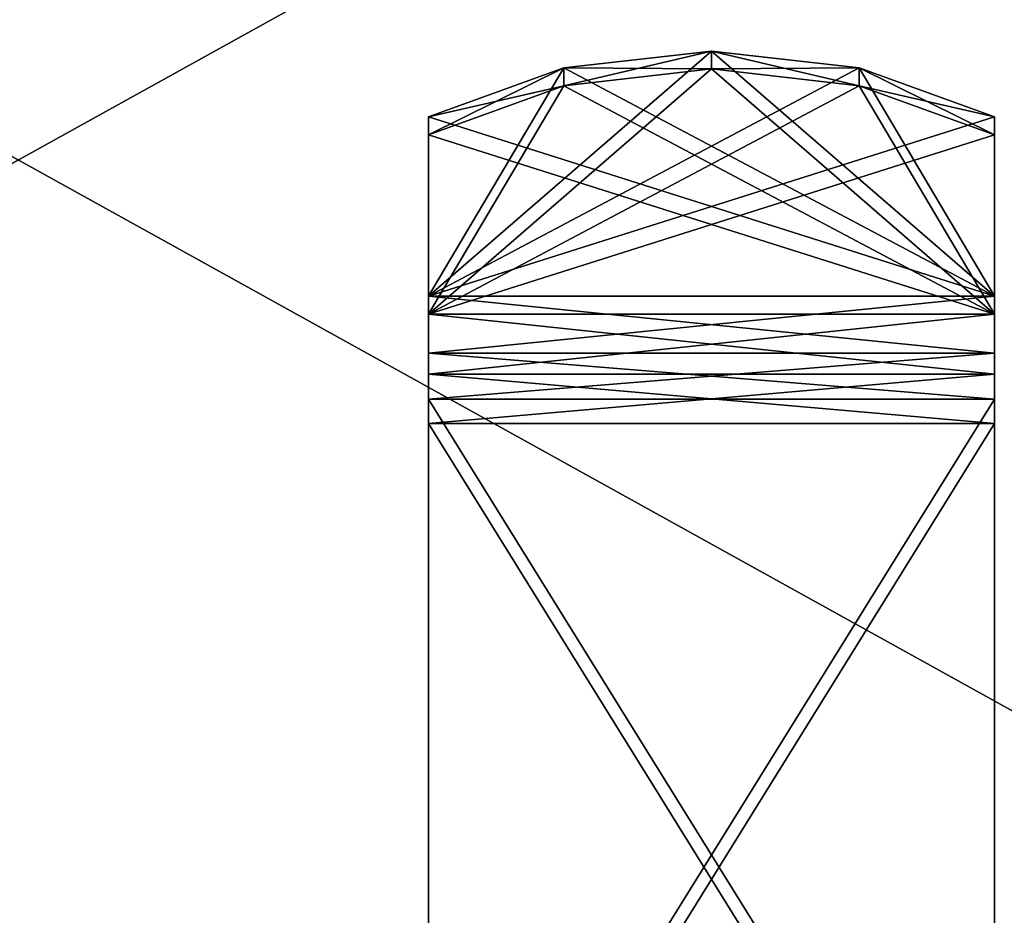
# Model space of a CAD drawing. Header units: millimetres. Extents: x -52 to 52, y -38 to 18.
# Tile 27 of 41: x 0 to 17, y -22 to -6. Entities that reach past the tile are written whole.
import ezdxf

# ---------------------------------------------------------------- set-up
doc = ezdxf.new("R2010")
doc.units = ezdxf.units.MM
doc.header["$LTSCALE"] = 65.185185
for name, color, linetype in [('176', 7, 'CONTINUOUS'), ('177', 7, 'CONTINUOUS'), ('178', 7, 'CONTINUOUS'), ('179', 7, 'CONTINUOUS'), ('180', 7, 'CONTINUOUS'), ('181', 7, 'CONTINUOUS'), ('182', 7, 'CONTINUOUS'), ('183', 7, 'CONTINUOUS'), ('184', 7, 'CONTINUOUS'), ('185', 7, 'CONTINUOUS'), ('191', 7, 'CONTINUOUS'), ('192', 7, 'CONTINUOUS'), ('193', 7, 'CONTINUOUS'), ('194', 7, 'CONTINUOUS'), ('195', 7, 'CONTINUOUS'), ('196', 7, 'CONTINUOUS'), ('2', 7, 'CONTINUOUS'), ('6', 7, 'CONTINUOUS')]:
    doc.layers.add(name, color=color, linetype=linetype)

msp = doc.modelspace()

# ---------------------------------------------------------------- linework, layer by layer
at = {"layer": '176', "color": 2, "linetype": 'Continuous'}
for points in [[(7.25, -7.891, 59.992), (7.25, -11.061, 57.426), (7.25, -11.375, 57.814), (7.25, -7.891, 59.992)], [(7.25, -8.206, 60.381), (7.25, -7.891, 59.992), (7.25, -11.375, 57.814), (7.25, -8.206, 60.381)], [(7.25, -11.061, -57.426), (7.25, -7.891, -59.992), (7.25, -11.375, -57.814), (7.25, -11.061, -57.426)], [(7.25, -7.891, -59.992), (7.25, -8.206, -60.381), (7.25, -11.375, -57.814), (7.25, -7.891, -59.992)], [(7.25, -11.061, 57.426), (7.25, -12.064, 56.457), (7.25, -12.441, 56.785), (7.25, -11.061, 57.426)], [(7.25, -11.375, 57.814), (7.25, -11.061, 57.426), (7.25, -12.441, 56.785), (7.25, -11.375, 57.814)], [(7.25, -12.064, -56.457), (7.25, -11.061, -57.426), (7.25, -12.441, -56.785), (7.25, -12.064, -56.457)], [(7.25, -12.441, -56.785), (7.25, -11.061, -57.426), (7.25, -11.375, -57.814), (7.25, -12.441, -56.785)], [(7.25, -12.064, 56.457), (7.25, -12.883, 55.329), (7.25, -13.312, 55.586), (7.25, -12.064, 56.457)], [(7.25, -12.441, 56.785), (7.25, -12.064, 56.457), (7.25, -13.312, 55.586), (7.25, -12.441, 56.785)], [(7.25, -12.883, -55.329), (7.25, -12.064, -56.457), (7.25, -13.312, -55.586), (7.25, -12.883, -55.329)], [(7.25, -13.312, -55.586), (7.25, -12.064, -56.457), (7.25, -12.441, -56.785), (7.25, -13.312, -55.586)], [(7.25, -12.883, 55.329), (7.25, -29, 28.506), (7.25, -29.429, 28.763), (7.25, -12.883, 55.329)], [(7.25, -13.312, 55.586), (7.25, -12.883, 55.329), (7.25, -29.429, 28.763), (7.25, -13.312, 55.586)], [(7.25, -29, -28.506), (7.25, -12.883, -55.329), (7.25, -29.429, -28.763), (7.25, -29, -28.506)], [(7.25, -29.429, -28.763), (7.25, -12.883, -55.329), (7.25, -13.312, -55.586), (7.25, -29.429, -28.763)]]:
    msp.add_3dface(points, dxfattribs=at)
at = {"layer": '177', "color": 2, "linetype": 'Continuous'}
for points in [[(17.25, -11.061, -57.426), (17.25, -11.375, -57.814), (17.25, -7.891, -59.992), (17.25, -11.061, -57.426)], [(17.25, -11.375, -57.814), (17.25, -8.206, -60.381), (17.25, -7.891, -59.992), (17.25, -11.375, -57.814)], [(17.25, -7.891, 59.992), (17.25, -11.375, 57.814), (17.25, -11.061, 57.426), (17.25, -7.891, 59.992)], [(17.25, -8.206, 60.381), (17.25, -11.375, 57.814), (17.25, -7.891, 59.992), (17.25, -8.206, 60.381)], [(17.25, -12.441, -56.785), (17.25, -11.375, -57.814), (17.25, -11.061, -57.426), (17.25, -12.441, -56.785)], [(17.25, -12.064, -56.457), (17.25, -12.441, -56.785), (17.25, -11.061, -57.426), (17.25, -12.064, -56.457)], [(17.25, -11.061, 57.426), (17.25, -12.441, 56.785), (17.25, -12.064, 56.457), (17.25, -11.061, 57.426)], [(17.25, -11.375, 57.814), (17.25, -12.441, 56.785), (17.25, -11.061, 57.426), (17.25, -11.375, 57.814)], [(17.25, -13.312, -55.586), (17.25, -12.441, -56.785), (17.25, -12.064, -56.457), (17.25, -13.312, -55.586)], [(17.25, -12.883, -55.329), (17.25, -13.312, -55.586), (17.25, -12.064, -56.457), (17.25, -12.883, -55.329)], [(17.25, -12.441, 56.785), (17.25, -13.312, 55.586), (17.25, -12.064, 56.457), (17.25, -12.441, 56.785)], [(17.25, -12.064, 56.457), (17.25, -13.312, 55.586), (17.25, -12.883, 55.329), (17.25, -12.064, 56.457)], [(17.25, -13.312, 55.586), (17.25, -29.429, 28.763), (17.25, -12.883, 55.329), (17.25, -13.312, 55.586)], [(17.25, -12.883, 55.329), (17.25, -29.429, 28.763), (17.25, -29, 28.506), (17.25, -12.883, 55.329)], [(17.25, -29, -28.506), (17.25, -29.429, -28.763), (17.25, -12.883, -55.329), (17.25, -29, -28.506)], [(17.25, -29.429, -28.763), (17.25, -13.312, -55.586), (17.25, -12.883, -55.329), (17.25, -29.429, -28.763)]]:
    msp.add_3dface(points, dxfattribs=at)
at = {"layer": '178', "color": 2, "linetype": 'Continuous'}
for points in [[(7.25, -29.429, -28.763), (7.25, -13.312, -55.586), (17.25, -29.429, -28.763), (7.25, -29.429, -28.763)], [(7.25, -13.312, -55.586), (17.25, -13.312, -55.586), (17.25, -29.429, -28.763), (7.25, -13.312, -55.586)]]:
    msp.add_3dface(points, dxfattribs=at)
at = {"layer": '179', "color": 2, "linetype": 'Continuous'}
for points in [[(12.25, -7.04, -61.325), (7.25, -11.375, -57.814), (9.64, -7.338, -61.084), (12.25, -7.04, -61.325)], [(14.86, -7.338, -61.084), (7.25, -11.375, -57.814), (12.25, -7.04, -61.325), (14.86, -7.338, -61.084)], [(7.25, -11.375, -57.814), (7.25, -8.206, -60.381), (9.64, -7.338, -61.084), (7.25, -11.375, -57.814)], [(17.25, -8.206, -60.381), (7.25, -11.375, -57.814), (14.86, -7.338, -61.084), (17.25, -8.206, -60.381)], [(7.25, -11.375, -57.814), (17.25, -8.206, -60.381), (17.25, -11.375, -57.814), (7.25, -11.375, -57.814)]]:
    msp.add_3dface(points, dxfattribs=at)
at = {"layer": '180', "color": 2, "linetype": 'Continuous'}
for points in [[(9.64, -7.023, -60.695), (17.25, -11.061, -57.426), (12.25, -6.725, -60.936), (9.64, -7.023, -60.695)], [(12.25, -6.725, -60.936), (17.25, -11.061, -57.426), (14.86, -7.023, -60.695), (12.25, -6.725, -60.936)], [(7.25, -7.891, -59.992), (17.25, -11.061, -57.426), (9.64, -7.023, -60.695), (7.25, -7.891, -59.992)], [(17.25, -11.061, -57.426), (17.25, -7.891, -59.992), (14.86, -7.023, -60.695), (17.25, -11.061, -57.426)], [(7.25, -7.891, -59.992), (7.25, -11.061, -57.426), (17.25, -11.061, -57.426), (7.25, -7.891, -59.992)]]:
    msp.add_3dface(points, dxfattribs=at)
at = {"layer": '181', "color": 2, "linetype": 'Continuous'}
for points in [[(7.25, -12.883, -55.329), (7.25, -29, -28.506), (17.25, -12.883, -55.329), (7.25, -12.883, -55.329)], [(7.25, -29, -28.506), (17.25, -29, -28.506), (17.25, -12.883, -55.329), (7.25, -29, -28.506)]]:
    msp.add_3dface(points, dxfattribs=at)
at = {"layer": '182', "color": 2, "linetype": 'Continuous'}
for points in [[(7.25, -12.883, 55.329), (17.25, -12.883, 55.329), (17.25, -29, 28.506), (7.25, -12.883, 55.329)], [(7.25, -29, 28.506), (7.25, -12.883, 55.329), (17.25, -29, 28.506), (7.25, -29, 28.506)]]:
    msp.add_3dface(points, dxfattribs=at)
at = {"layer": '183', "color": 2, "linetype": 'Continuous'}
for points in [[(14.86, -7.023, 60.695), (7.25, -11.061, 57.426), (12.25, -6.725, 60.936), (14.86, -7.023, 60.695)], [(12.25, -6.725, 60.936), (7.25, -11.061, 57.426), (9.64, -7.023, 60.695), (12.25, -6.725, 60.936)], [(7.25, -11.061, 57.426), (7.25, -7.891, 59.992), (9.64, -7.023, 60.695), (7.25, -11.061, 57.426)], [(17.25, -7.891, 59.992), (7.25, -11.061, 57.426), (14.86, -7.023, 60.695), (17.25, -7.891, 59.992)], [(7.25, -11.061, 57.426), (17.25, -7.891, 59.992), (17.25, -11.061, 57.426), (7.25, -11.061, 57.426)]]:
    msp.add_3dface(points, dxfattribs=at)
at = {"layer": '184', "color": 2, "linetype": 'Continuous'}
for points in [[(9.64, -7.338, 61.084), (17.25, -11.375, 57.814), (12.25, -7.04, 61.325), (9.64, -7.338, 61.084)], [(12.25, -7.04, 61.325), (17.25, -11.375, 57.814), (14.86, -7.338, 61.084), (12.25, -7.04, 61.325)], [(7.25, -8.206, 60.381), (17.25, -11.375, 57.814), (9.64, -7.338, 61.084), (7.25, -8.206, 60.381)], [(17.25, -11.375, 57.814), (17.25, -8.206, 60.381), (14.86, -7.338, 61.084), (17.25, -11.375, 57.814)], [(7.25, -8.206, 60.381), (7.25, -11.375, 57.814), (17.25, -11.375, 57.814), (7.25, -8.206, 60.381)]]:
    msp.add_3dface(points, dxfattribs=at)
at = {"layer": '185', "color": 2, "linetype": 'Continuous'}
for points in [[(7.25, -29.429, 28.763), (17.25, -29.429, 28.763), (17.25, -13.312, 55.586), (7.25, -29.429, 28.763)], [(7.25, -13.312, 55.586), (7.25, -29.429, 28.763), (17.25, -13.312, 55.586), (7.25, -13.312, 55.586)]]:
    msp.add_3dface(points, dxfattribs=at)
at = {"layer": '191', "color": 2, "linetype": 'Continuous'}
for points in [[(7.25, -12.064, 56.457), (7.25, -11.061, 57.426), (17.25, -12.064, 56.457), (7.25, -12.064, 56.457)], [(7.25, -11.061, 57.426), (17.25, -11.061, 57.426), (17.25, -12.064, 56.457), (7.25, -11.061, 57.426)], [(7.25, -12.883, 55.329), (7.25, -12.064, 56.457), (17.25, -12.883, 55.329), (7.25, -12.883, 55.329)], [(7.25, -12.064, 56.457), (17.25, -12.064, 56.457), (17.25, -12.883, 55.329), (7.25, -12.064, 56.457)]]:
    msp.add_3dface(points, dxfattribs=at)
at = {"layer": '192', "color": 2, "linetype": 'Continuous'}
for points in [[(7.25, -12.064, -56.457), (17.25, -12.064, -56.457), (17.25, -11.061, -57.426), (7.25, -12.064, -56.457)], [(7.25, -11.061, -57.426), (7.25, -12.064, -56.457), (17.25, -11.061, -57.426), (7.25, -11.061, -57.426)], [(7.25, -12.883, -55.329), (17.25, -12.883, -55.329), (17.25, -12.064, -56.457), (7.25, -12.883, -55.329)], [(7.25, -12.064, -56.457), (7.25, -12.883, -55.329), (17.25, -12.064, -56.457), (7.25, -12.064, -56.457)]]:
    msp.add_3dface(points, dxfattribs=at)
at = {"layer": '193', "color": 2, "linetype": 'Continuous'}
for points in [[(7.25, -12.441, 56.785), (17.25, -12.441, 56.785), (17.25, -11.375, 57.814), (7.25, -12.441, 56.785)], [(7.25, -11.375, 57.814), (7.25, -12.441, 56.785), (17.25, -11.375, 57.814), (7.25, -11.375, 57.814)], [(7.25, -13.312, 55.586), (17.25, -13.312, 55.586), (17.25, -12.441, 56.785), (7.25, -13.312, 55.586)], [(7.25, -12.441, 56.785), (7.25, -13.312, 55.586), (17.25, -12.441, 56.785), (7.25, -12.441, 56.785)]]:
    msp.add_3dface(points, dxfattribs=at)
at = {"layer": '194', "color": 2, "linetype": 'Continuous'}
for points in [[(7.25, -11.375, -57.814), (17.25, -11.375, -57.814), (17.25, -12.441, -56.785), (7.25, -11.375, -57.814)], [(7.25, -12.441, -56.785), (7.25, -11.375, -57.814), (17.25, -12.441, -56.785), (7.25, -12.441, -56.785)], [(7.25, -12.441, -56.785), (17.25, -12.441, -56.785), (17.25, -13.312, -55.586), (7.25, -12.441, -56.785)], [(7.25, -13.312, -55.586), (7.25, -12.441, -56.785), (17.25, -13.312, -55.586), (7.25, -13.312, -55.586)]]:
    msp.add_3dface(points, dxfattribs=at)
at = {"layer": '195', "color": 2, "linetype": 'Continuous'}
for points in [[(12.25, -6.725, 60.936), (9.64, -7.023, 60.695), (12.25, -7.04, 61.325), (12.25, -6.725, 60.936)], [(12.25, -6.725, 60.936), (12.25, -7.04, 61.325), (14.86, -7.338, 61.084), (12.25, -6.725, 60.936)], [(14.86, -7.023, 60.695), (12.25, -6.725, 60.936), (14.86, -7.338, 61.084), (14.86, -7.023, 60.695)], [(9.64, -7.023, 60.695), (7.25, -7.891, 59.992), (9.64, -7.338, 61.084), (9.64, -7.023, 60.695)], [(9.64, -7.023, 60.695), (9.64, -7.338, 61.084), (12.25, -7.04, 61.325), (9.64, -7.023, 60.695)], [(17.25, -8.206, 60.381), (14.86, -7.023, 60.695), (14.86, -7.338, 61.084), (17.25, -8.206, 60.381)], [(17.25, -8.206, 60.381), (17.25, -7.891, 59.992), (14.86, -7.023, 60.695), (17.25, -8.206, 60.381)], [(7.25, -7.891, 59.992), (7.25, -8.206, 60.381), (9.64, -7.338, 61.084), (7.25, -7.891, 59.992)]]:
    msp.add_3dface(points, dxfattribs=at)
at = {"layer": '196', "color": 2, "linetype": 'Continuous'}
for points in [[(12.25, -7.04, -61.325), (9.64, -7.338, -61.084), (12.25, -6.725, -60.936), (12.25, -7.04, -61.325)], [(9.64, -7.338, -61.084), (9.64, -7.023, -60.695), (12.25, -6.725, -60.936), (9.64, -7.338, -61.084)], [(12.25, -7.04, -61.325), (12.25, -6.725, -60.936), (14.86, -7.023, -60.695), (12.25, -7.04, -61.325)], [(7.25, -8.206, -60.381), (7.25, -7.891, -59.992), (9.64, -7.023, -60.695), (7.25, -8.206, -60.381)], [(9.64, -7.338, -61.084), (7.25, -8.206, -60.381), (9.64, -7.023, -60.695), (9.64, -7.338, -61.084)], [(14.86, -7.338, -61.084), (12.25, -7.04, -61.325), (14.86, -7.023, -60.695), (14.86, -7.338, -61.084)], [(17.25, -7.891, -59.992), (14.86, -7.338, -61.084), (14.86, -7.023, -60.695), (17.25, -7.891, -59.992)], [(17.25, -7.891, -59.992), (17.25, -8.206, -60.381), (14.86, -7.338, -61.084), (17.25, -7.891, -59.992)]]:
    msp.add_3dface(points, dxfattribs=at)
at = {"layer": '2', "linetype": 'Continuous'}
for points in [[(34, -27.5, 24.147), (-34, 10.203, 24.476), (-34, -27.5, 24.147), (34, -27.5, 24.147)], [(34, 10.203, 24.476), (-34, 10.203, 24.476), (34, -27.5, 24.147), (34, 10.203, 24.476)]]:
    msp.add_3dface(points, dxfattribs=at)
at = {"layer": '6', "linetype": 'Continuous'}
for points in [[(34, 10.203, -24.476), (34, -27.5, -24.147), (-34, -27.5, -24.147), (34, 10.203, -24.476)], [(-34, 10.203, -24.476), (34, 10.203, -24.476), (-34, -27.5, -24.147), (-34, 10.203, -24.476)]]:
    msp.add_3dface(points, dxfattribs=at)

doc.saveas('drawing.dxf')
